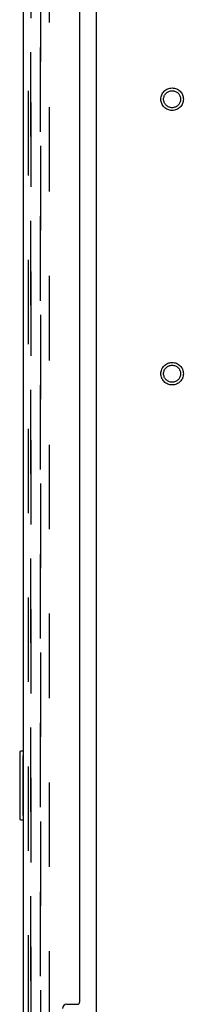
# Model space of a CAD drawing. Header units: inches. Extents: x 0 to 224, y 0 to 145.
# Tile 79 of 83: x 176.02 to 178.41, y 59.44 to 73.78. Entities that reach past the tile are written whole.
import ezdxf

# ---------------------------------------------------------------- set-up
doc = ezdxf.new("R2010")
doc.units = ezdxf.units.IN
doc.header["$LTSCALE"] = 12.302632
doc.header["$MEASUREMENT"] = 0
doc.linetypes.add('HIDDEN', pattern=[0.2, 0.1, -0.1])
doc.layers.get('0').update_dxf_attribs({"linetype": 'CONTINUOUS'})
for name, color, linetype in [('DEFAULT_2', 8, 'HIDDEN'), ('DOOR_2_ASSEMBLY', 7, 'CONTINUOUS'), ('DOOR_3_ASSEMBLY', 7, 'CONTINUOUS'), ('EXD_DOOR_ASSEMBLY', 7, 'CONTINUOUS'), ('MAIN_DOOR_ASSEMBLY', 7, 'CONTINUOUS')]:
    doc.layers.add(name, color=color, linetype=linetype)

msp = doc.modelspace()

# ---------------------------------------------------------------- linework, layer by layer
at = {"color": 3, "linetype": 'Continuous'}
msp.add_line((177.143, 87.812), (177.143, 53.438), dxfattribs=at)
at = {"layer": 'DEFAULT_2', "color": 8, "linetype": 'HIDDEN'}
for p, q in [((176.33, 86.707), (176.33, 54.543)), ((176.33, 22.938), (176.33, 84.813)), ((176.455, 84.813), (176.455, 22.938))]:
    msp.add_line(p, q, dxfattribs=at)
for centre, radius in [((178.249, 72.625), 0.164), ((178.249, 72.625), 0.124), ((178.249, 68.625), 0.164), ((178.249, 68.625), 0.124)]:
    msp.add_circle(centre, radius, dxfattribs=at)
at = {"layer": 'DOOR_2_ASSEMBLY', "color": 8, "linetype": 'HIDDEN'}
msp.add_line((176.189, 84.879), (176.189, 22.872), dxfattribs=at)
at = {"layer": 'DOOR_3_ASSEMBLY', "color": 8, "linetype": 'HIDDEN'}
msp.add_line((176.189, 22.872), (176.189, 84.879), dxfattribs=at)
at = {"layer": 'EXD_DOOR_ASSEMBLY', "color": 8, "linetype": 'HIDDEN'}
msp.add_line((176.15, 87.508), (176.15, 53.742), dxfattribs=at)
at = {"layer": 'EXD_DOOR_ASSEMBLY', "color": 3, "linetype": 'Continuous'}
for p, q in [((176.075, 82.628), (176.075, 58.628)), ((176.9, 81.784), (176.9, 59.467)), ((176.712, 59.436), (176.869, 59.436))]:
    msp.add_line(p, q, dxfattribs=at)
for centre, radius, start, end in [((176.712, 59.374), 0.062, 90, 180), ((176.869, 59.467), 0.031, 270, 360)]:
    msp.add_arc(centre, radius, start, end, dxfattribs=at)
at = {"layer": 'MAIN_DOOR_ASSEMBLY', "color": 8, "linetype": 'HIDDEN'}
msp.add_line((176.189, 84.879), (176.189, 22.872), dxfattribs=at)
at = {"layer": 'MAIN_DOOR_ASSEMBLY', "color": 7, "linetype": 'Continuous'}
for p, q in [((176.025, 63.11), (176.025, 62.14)), ((176.075, 63.125), (176.04, 63.125)), ((176.071, 63.025), (176.071, 62.225)), ((176.04, 62.125), (176.075, 62.125))]:
    msp.add_line(p, q, dxfattribs=at)
for points in [[(176.07, 63.061), (176.07, 63.056), (176.071, 63.05), (176.071, 63.044), (176.071, 63.038), (176.071, 63.031), (176.071, 63.025)], [(176.071, 62.225), (176.071, 62.219), (176.071, 62.213), (176.071, 62.206), (176.071, 62.2), (176.07, 62.195), (176.07, 62.189)]]:
    msp.add_lwpolyline(points, dxfattribs=at)
for centre, start, end in [((176.04, 63.11), 90, 180), ((176.07, 63.11), 70.4904, 90), ((176.04, 62.14), 180, 270), ((176.07, 62.14), 270, 289.5096)]:
    msp.add_arc(centre, 0.015, start, end, dxfattribs=at)

doc.saveas('drawing.dxf')
